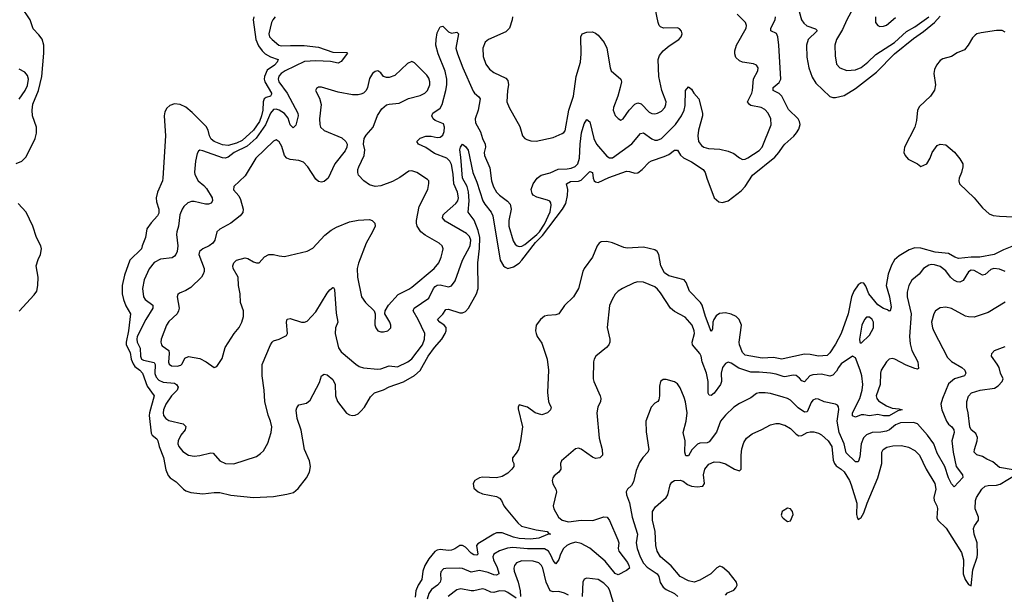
# Model space of a CAD drawing. Header units: inches. Extents: x 1449094 to 1618372, y 389908 to 534307.
# Tile 91 of 256: x 1474594 to 1481564, y 441725 to 445791. Entities that reach past the tile are written whole.
import ezdxf

# ---------------------------------------------------------------- set-up
doc = ezdxf.new("R2010")
doc.units = ezdxf.units.IN
doc.header["$MEASUREMENT"] = 0
doc.layers.add('B4474', color=7, linetype='Continuous')
doc.layers.add('B4484', color=7, linetype='Continuous')

msp = doc.modelspace()

# ---------------------------------------------------------------- linework, layer by layer
at = {"layer": 'B4474', "color": 5}
for points, elevation in [([(1474570, 444774.3), (1474609.7, 444790), (1474639.2, 444820.8), (1474703, 444950), (1474713, 444987), (1474712.2, 445030), (1474685.6, 445110), (1474681.9, 445150), (1474687.8, 445192.2), (1474728.6, 445290), (1474750.5, 445390), (1474765.8, 445554.2), (1474764.2, 445610), (1474752.8, 445652.8), (1474730, 445683.9), (1474690, 445725.6), (1474667.7, 445790), (1474604.6, 445884.6), (1474582.3, 445902.3)], 520), ([(1476251.4, 445810), (1476246.2, 445790), (1476265.4, 445650), (1476285.9, 445605.9), (1476310, 445571.1), (1476331.9, 445550), (1476370, 445528.2), (1476424.6, 445510), (1476417.9, 445490), (1476397.9, 445470), (1476346.1, 445433.9), (1476328.1, 445390), (1476325.1, 445370), (1476328.9, 445350), (1476377.4, 445270), (1476376.7, 445263.3), (1476369.4, 445250.6), (1476339.1, 445240.9), (1476325, 445230), (1476317.9, 445210), (1476314.5, 445150), (1476306.3, 445110), (1476291.2, 445070), (1476250.4, 445010), (1476170, 444936.7), (1476130, 444916.6), (1476070, 444900.9), (1476030, 444905.2), (1475970, 444929.4), (1475950, 444946), (1475937.9, 444970), (1475928.3, 445010), (1475915.2, 445035.2), (1475815, 445135), (1475770, 445171.2), (1475730, 445189.9), (1475690, 445195), (1475657.1, 445182.9), (1475636, 445164), (1475622, 445138), (1475616.1, 445110), (1475626.7, 444970), (1475608.8, 444670), (1475604.9, 444650), (1475570, 444569.6), (1475559.8, 444530), (1475562.1, 444502.1), (1475578.4, 444450), (1475579.2, 444420.8), (1475570, 444402.9), (1475525.5, 444354.5), (1475494.9, 444310), (1475484.6, 444250), (1475460.3, 444190), (1475456.9, 444170), (1475375.2, 444090), (1475335.7, 443984.3), (1475319.4, 443910), (1475320.7, 443850), (1475330.1, 443810), (1475345.4, 443765.4), (1475378, 443710), (1475364.3, 443590), (1475347.5, 443510), (1475348.5, 443490), (1475376.1, 443436.1), (1475384, 443390), (1475396.5, 443356.5), (1475410, 443336.9), (1475445.7, 443310), (1475464.1, 443290), (1475497.9, 443197.9), (1475547, 443130), (1475512.1, 443010), (1475510.8, 442990), (1475524.5, 442864.5), (1475531.5, 442851.5), (1475565.5, 442825.5), (1475572.2, 442812.2), (1475581.4, 442770), (1475613.2, 442693.2), (1475630, 442604.9), (1475645.2, 442565.2), (1475659.2, 442550), (1475701.7, 442521.7), (1475753.1, 442470), (1475770, 442458.2), (1475806.6, 442446.6), (1475890, 442436.5), (1475970, 442445.3), (1476010, 442444.4), (1476090, 442426.9), (1476250, 442410.2), (1476390, 442416.5), (1476486.3, 442433.7), (1476533.4, 442446.6), (1476565.9, 442474.1), (1476625.1, 442550), (1476645.6, 442590), (1476654, 442630), (1476646, 442670), (1476609.7, 442750), (1476586.1, 442886.1), (1476559.2, 442970), (1476552.6, 443027.4), (1476555.2, 443044.8), (1476570, 443066), (1476623.5, 443076.5), (1476650, 443099.1), (1476715.6, 443224.5), (1476730, 443270.8), (1476750, 443283.8), (1476770, 443277), (1476810, 443246), (1476826.5, 443210), (1476829.3, 443130), (1476844.7, 443090), (1476907, 443007), (1476930, 442994.3), (1476950, 442990.3), (1476970, 442993.6), (1476990, 443003.2), (1477010, 443020.2), (1477036.2, 443050), (1477077.8, 443122.2), (1477106.6, 443150), (1477170, 443172.4), (1477210, 443194.1), (1477311.7, 443228.3), (1477390, 443273), (1477430.2, 443309.8), (1477484.8, 443410), (1477530, 443471.6), (1477583.4, 443530), (1477606.7, 443570), (1477613.1, 443590), (1477612.2, 443612.2), (1477599.8, 443630), (1477568.6, 443650), (1477551.1, 443670), (1477590, 443708.1), (1477610, 443740.2), (1477630, 443743), (1477710, 443715.7), (1477730, 443716.6), (1477750, 443726.3), (1477770.3, 443749.7), (1477827.8, 443850), (1477840.9, 443890), (1477836.9, 444070), (1477848.7, 444171.2), (1477851.8, 444250), (1477839.9, 444300), (1477812.5, 444372.5), (1477769.2, 444430), (1477776.6, 444510), (1477771.9, 444571.9), (1477762.2, 444610), (1477729, 444670), (1477717.9, 444817.9), (1477709.8, 444870), (1477714.7, 444890), (1477729.8, 444910.2), (1477750, 444893.6), (1477770, 444866.7), (1477801.3, 444710), (1477830, 444640.3), (1477873.4, 444510), (1477886.3, 444486.3), (1477931, 444430), (1477943.7, 444403.7), (1477996.8, 444090), (1478019.3, 444050), (1478030, 444038.8), (1478050, 444030.9), (1478090, 444042.2), (1478130, 444069.2), (1478150, 444089.2), (1478246.2, 444213.8), (1478295.3, 444264.7), (1478435.8, 444450), (1478459.4, 444490), (1478472.8, 444547.2), (1478475, 444590), (1478464.5, 444630), (1478493.8, 444646.2), (1478550, 444648.5), (1478570, 444656.1), (1478630, 444717.3), (1478650, 444710.5), (1478653.4, 444670), (1478662, 444650), (1478670, 444643.3), (1478690, 444639.9), (1478765.7, 444674.3), (1478890, 444718.3), (1478910, 444717), (1478950, 444703.9), (1478970, 444708.1), (1478999.8, 444730), (1479050, 444781.8), (1479066.7, 444793.3), (1479157.4, 444822.6), (1479190, 444838.1), (1479230, 444868), (1479250, 444868.7), (1479271.8, 444831.8), (1479293, 444813), (1479350, 444784.8), (1479432.9, 444730), (1479447.2, 444710), (1479458, 444670), (1479510, 444530.3), (1479542.7, 444502.7), (1479570, 444496.8), (1479610.6, 444509.4), (1479701.3, 444578.7), (1479730, 444610.7), (1479781.4, 444690), (1479941.1, 444818.9), (1479968.8, 444850), (1480000, 444895.6)], 520), ([(1476403.1, 445810), (1476385.8, 445790), (1476376.9, 445770), (1476358.3, 445690), (1476362.6, 445670), (1476381.1, 445650), (1476428.9, 445610), (1476445.4, 445605.4), (1476510.9, 445609.1), (1476607, 445607), (1476710, 445596.6), (1476810, 445561.9), (1476910, 445558.8), (1476914.6, 445554.6), (1476870, 445495.6), (1476850, 445483.8), (1476794.1, 445494.1), (1476690, 445500.4), (1476610, 445495.3), (1476472.6, 445430), (1476445.2, 445410), (1476429.6, 445390.4), (1476425, 445370), (1476429.4, 445350), (1476487.1, 445270), (1476564.1, 445130), (1476564.7, 445110), (1476550, 445044.5), (1476533, 445027), (1476530, 445026.2), (1476510, 445046.4), (1476494, 445094), (1476470, 445127.3), (1476430, 445151.2), (1476410, 445156.6), (1476390, 445154.9), (1476370, 445129.8), (1476333.9, 445046.1), (1476268.6, 444951.4), (1476204.2, 444895.8), (1476112.3, 444850), (1476070, 444817.5), (1476050, 444811.1), (1476030, 444814.4), (1475890, 444863.5), (1475870, 444868), (1475859.6, 444860.4), (1475850, 444845.2), (1475839.2, 444790), (1475832.7, 444712.7), (1475834.9, 444694.9), (1475857.6, 444650), (1475897.4, 444617.4), (1475916, 444596), (1475956.6, 444530), (1475959.2, 444510), (1475950, 444493.3), (1475930, 444484.5), (1475910, 444484.4), (1475830, 444504.6), (1475810, 444504.2), (1475785.6, 444494.4), (1475757.4, 444470), (1475743.7, 444450), (1475728.9, 444411.1), (1475717.9, 444330), (1475706.7, 444290), (1475704.7, 444270), (1475713, 444190), (1475708.5, 444150), (1475698.9, 444130), (1475690, 444117.2), (1475673.7, 444106.3), (1475590, 444096.1), (1475547.3, 444072.7), (1475510, 444028), (1475476, 443950), (1475464.1, 443890), (1475470.2, 443830.2), (1475482.8, 443810), (1475536.5, 443770), (1475536.6, 443750), (1475487.5, 443670), (1475426.9, 443550), (1475422.8, 443530), (1475425.5, 443510), (1475446.8, 443466.8), (1475449, 443409), (1475457.7, 443390), (1475470, 443381.3), (1475545.6, 443365.6), (1475553.5, 443350), (1475550, 443287), (1475561.1, 443261.1), (1475580.3, 443240.3), (1475610, 443225.5), (1475690, 443218.2), (1475705.2, 443210), (1475717.1, 443190), (1475708.8, 443170), (1475668.4, 443130), (1475628.9, 443070), (1475611.6, 443030), (1475609.4, 443010), (1475613.4, 442990), (1475628.9, 442968.9), (1475650, 442955.2), (1475751.9, 442931.9), (1475770, 442913), (1475765.5, 442890), (1475735.3, 442850), (1475715.3, 442810), (1475714, 442790), (1475721.5, 442770), (1475750, 442734.9), (1475790, 442710.3), (1475830, 442702.8), (1475870, 442706.7), (1475946.9, 442726.9), (1475963.9, 442723.9), (1476010.3, 442670.3), (1476051.5, 442651.5), (1476110.8, 442649.2), (1476270, 442700.4), (1476299.7, 442720.3), (1476319.2, 442740.8), (1476350, 442794), (1476375.6, 442870), (1476378.7, 442910), (1476370, 442949.2), (1476352.7, 442992.7), (1476329.8, 443090), (1476324.4, 443170), (1476309.7, 443270), (1476311.5, 443350), (1476368.7, 443491.3), (1476382, 443510), (1476390, 443518), (1476430, 443530.7), (1476483.1, 443556.9), (1476489.2, 443570.8), (1476482.4, 443650), (1476488.3, 443671.7), (1476510, 443676.5), (1476590, 443650.2), (1476610, 443650.3), (1476630, 443658.7), (1476690, 443722.6), (1476770, 443856.9), (1476790, 443880.2), (1476810, 443896), (1476815.1, 443895.1), (1476822.9, 443882.9), (1476834, 443714), (1476845.3, 443650), (1476829.1, 443610), (1476828.3, 443570), (1476851.7, 443470), (1476870, 443440.4), (1476973, 443353), (1476997.4, 443337.4), (1477027.1, 443327.1), (1477130, 443317.3), (1477150, 443320.3), (1477210, 443341.8), (1477270, 443335.8), (1477343, 443370), (1477370, 443390.3), (1477445.8, 443490), (1477460.3, 443530), (1477461.8, 443570), (1477414.4, 443670), (1477379.8, 443730), (1477387.9, 443750), (1477490, 443819.7), (1477523.2, 443890), (1477536.2, 443903.8), (1477550, 443912.3), (1477570, 443914.1), (1477630, 443900.3), (1477651.4, 443908.6), (1477677.2, 443942.9), (1477729.9, 444090), (1477782.4, 444190), (1477788.5, 444230), (1477777.5, 444257.5), (1477758.4, 444278.4), (1477605.7, 444365.7), (1477587.4, 444390), (1477592, 444410), (1477600.8, 444419.2), (1477682.6, 444490), (1477695.2, 444510), (1477699.6, 444530), (1477694.2, 444570), (1477667.1, 444630), (1477663.2, 444696.8), (1477650, 444765.4), (1477638.3, 444790), (1477617.6, 444810), (1477530, 444843.4), (1477470, 444885.7), (1477418, 444910), (1477404.7, 444930), (1477428.5, 444951.5), (1477470, 444967), (1477506.6, 444966.6), (1477550, 444956.9), (1477570, 444958.9), (1477590, 444973), (1477600, 445000), (1477602.2, 445030), (1477593.5, 445053.5), (1477536.4, 445076.4), (1477521.2, 445090), (1477512.5, 445110), (1477518.2, 445130), (1477570, 445165.5), (1477584.2, 445190), (1477611.2, 445290), (1477617.4, 445330), (1477617.8, 445370), (1477607.1, 445427.1), (1477557.3, 445550), (1477541, 445610), (1477541.5, 445650), (1477550, 445698.8), (1477570, 445740.7), (1477590, 445744.9), (1477630, 445705.5), (1477650, 445695.8), (1477690, 445703), (1477700.4, 445690), (1477682.7, 445590), (1477692.6, 445550), (1477731.8, 445450), (1477805.1, 445285.1), (1477814.3, 445270), (1477845, 445245), (1477854.4, 445230), (1477840.6, 445150), (1477818.6, 445090), (1477820, 445060), (1477856.7, 444996.7), (1477870.2, 444950), (1477889.4, 444910), (1477891, 444890), (1477882, 444850), (1477884.1, 444830), (1477923.4, 444743.3), (1477934.6, 444650), (1477948.7, 444608.7), (1477970, 444571.6), (1477990, 444548.9), (1478047.3, 444507.3), (1478066.7, 444486.7), (1478072.6, 444450), (1478056.3, 444370), (1478057.3, 444330), (1478086.8, 444226.8), (1478101.5, 444201.5), (1478115.5, 444190), (1478130, 444185.9), (1478150, 444189.5), (1478170, 444199.8), (1478255, 444270), (1478273.4, 444290), (1478310, 444345.1), (1478350.5, 444430.4), (1478357.6, 444477.6), (1478354.5, 444494.5), (1478346.2, 444506.2), (1478330, 444514.6), (1478255, 444535), (1478229.8, 444549.8), (1478221.7, 444561.7), (1478215.8, 444590), (1478229.8, 444630), (1478257.4, 444670), (1478286.6, 444690), (1478350, 444708.1), (1478406.6, 444733.4), (1478470, 444734.8), (1478498.8, 444741.2), (1478527.1, 444752.9), (1478546, 444770), (1478558.4, 444810), (1478561.8, 444910), (1478571.2, 444990), (1478590, 445054.9), (1478610, 445083.7), (1478630, 445068.4), (1478659.8, 444950), (1478677.4, 444910), (1478750, 444825.5), (1478770, 444812.7), (1478790, 444814), (1478928.5, 444911.5), (1478990, 444986.7), (1479010, 444989.2), (1479070, 444947.8), (1479090, 444938.9), (1479110, 444937.2), (1479136.9, 444950), (1479235.8, 445050), (1479279.9, 445110), (1479297.3, 445150), (1479304.4, 445184.4), (1479307.6, 445290), (1479330, 445314.9), (1479350, 445299.1), (1479366.5, 445270), (1479402.4, 445230), (1479428, 445130), (1479428.1, 445110), (1479398.9, 445010), (1479394.1, 444970), (1479400.6, 444930), (1479421.2, 444901.2), (1479438.4, 444890), (1479470, 444880.5), (1479550, 444875.4), (1479610, 444859.7), (1479650, 444843.6), (1479690, 444812.4), (1479710, 444802.4), (1479730, 444803.7), (1479750, 444813.7), (1479830, 444865.5), (1479851.2, 444888.8), (1479912.9, 445047.1), (1479912.8, 445090), (1479893.3, 445130), (1479870, 445156), (1479843.7, 445170), (1479770, 445184.5), (1479759.7, 445190), (1479747.2, 445210), (1479776.8, 445270), (1479782.3, 445290), (1479788, 445372), (1479820.7, 445430), (1479822, 445450), (1479809.6, 445469.6), (1479790, 445478), (1479710, 445490.8), (1479690, 445498.7), (1479664.1, 445524.1), (1479657.4, 445550), (1479656.8, 445570), (1479667.9, 445610), (1479736, 445730), (1479738.3, 445750), (1479731.3, 445770), (1479673.7, 445830)], 540), ([(1478082.4, 445810), (1478081.3, 445790), (1478062.3, 445730), (1478035.7, 445704.3), (1477913.4, 445650), (1477889.1, 445630.9), (1477872.2, 445590), (1477876, 445530), (1477895.2, 445475.2), (1477919.7, 445439.7), (1477950, 445416.5), (1478036.5, 445376.5), (1478050, 445360.5), (1478054, 445330), (1478046.9, 445290), (1478043.6, 445210), (1478058.9, 445170), (1478135.6, 445035.6), (1478153.4, 444970), (1478170, 444950.7), (1478183.7, 444943.7), (1478213.5, 444933.5), (1478250, 444930.3), (1478370, 444956.5), (1478435.5, 444984.5), (1478447.4, 444992.6), (1478455, 445005), (1478481.8, 445150), (1478515, 445250), (1478532.9, 445390), (1478563.5, 445490), (1478569.8, 445550), (1478565.6, 445670), (1478577.2, 445690), (1478610, 445702.4), (1478650, 445703.8), (1478670, 445694.9), (1478690, 445680.5), (1478732.2, 445630), (1478750.3, 445590), (1478773.4, 445450), (1478781.3, 445430), (1478850.6, 445370), (1478853.4, 445350), (1478845.5, 445310), (1478828.4, 445250), (1478796.9, 445170), (1478794.6, 445150), (1478810, 445113.4), (1478830, 445090.6), (1478850, 445079.1), (1478865.2, 445090), (1478908.4, 445151.6), (1478950, 445192.4), (1478970, 445203.1), (1478994.8, 445194.8), (1479050, 445136.5), (1479070, 445127.3), (1479090, 445125.6), (1479110, 445129.3), (1479136.8, 445143.2), (1479161.6, 445170), (1479169, 445190), (1479169.8, 445210), (1479139.8, 445290), (1479118.9, 445390), (1479114, 445510), (1479123.1, 445536.9), (1479149.5, 445570), (1479193.1, 445606.9), (1479259.3, 445650), (1479278, 445670), (1479283.7, 445690), (1479279.3, 445710), (1479265.4, 445725.4), (1479250, 445734), (1479151.7, 445731.7), (1479130, 445739.5), (1479120.7, 445750), (1479113, 445770), (1479091.8, 445871.8)], 560), ([(1480000, 445230), (1479990, 445250.6), (1479970, 445269.1), (1479928.7, 445290), (1479928.1, 445310), (1479970, 445346.4), (1479981.7, 445370), (1479969.4, 445610), (1479960.4, 445670), (1479952, 445692), (1479912.3, 445712.2), (1479911.5, 445730), (1479942.2, 445790), (1479944.9, 445810)], 520), ([(1474591.2, 445228.8), (1474632.9, 445290), (1474650, 445324.9), (1474656.4, 445370), (1474650, 445396), (1474630, 445418.4), (1474590, 445440.7)], 540), ([(1474590, 443727.7), (1474696.3, 443843.7), (1474715.1, 443870), (1474723.1, 443910), (1474724.5, 443970), (1474711.1, 444050), (1474724.8, 444095.2), (1474742.3, 444130), (1474749.7, 444170), (1474745.1, 444190), (1474713.5, 444250), (1474688, 444330), (1474641.3, 444430), (1474584.4, 444490)], 520), ([(1480000, 443390.9), (1479990, 443388.7), (1479930, 443400.5), (1479850, 443396.4), (1479730, 443416.5), (1479710, 443435.4), (1479690.6, 443490), (1479688.4, 443510), (1479703.1, 443630), (1479687.3, 443670), (1479666.3, 443690), (1479630, 443708.1), (1479590, 443715.9), (1479548, 443712), (1479523.8, 443696.2), (1479507.9, 443670), (1479502.2, 443650), (1479499.4, 443600.6), (1479490, 443583.7), (1479449.1, 443690), (1479425.2, 443770), (1479412.9, 443790), (1479335.2, 443870), (1479311.8, 443931.8), (1479298.2, 443950), (1479190, 443978.3), (1479159.9, 443999.9), (1479133.8, 444050), (1479119.9, 444130), (1479107.7, 444150), (1479090, 444162.7), (1479010, 444181.4), (1478895.3, 444175.3), (1478870, 444178.4), (1478790, 444212.5), (1478750, 444221.8), (1478710, 444219.8), (1478695.6, 444210), (1478681.6, 444190), (1478649.2, 444110.8), (1478589.4, 444030), (1478580.9, 444010), (1478551.3, 443890), (1478514.9, 443830), (1478451.8, 443768.2), (1478410.2, 443709.8), (1478390, 443703.1), (1478330, 443698.7), (1478310, 443692.1), (1478280.4, 443670), (1478250, 443628.7), (1478244.9, 443590), (1478250.4, 443570), (1478258.4, 443550), (1478290, 443502.8), (1478328.9, 443390), (1478338.5, 443310), (1478330, 443154), (1478338.4, 443090), (1478344.4, 443070), (1478357.1, 443050), (1478353, 443030), (1478330, 443009.7), (1478290, 442995.6), (1478244, 443010), (1478190, 443049), (1478130, 443066), (1478122, 443050), (1478123.6, 443036.4), (1478154, 442910), (1478139.3, 442810), (1478124.4, 442750), (1478110, 442722.7), (1478084, 442690), (1478082.8, 442670), (1478093, 442650), (1478093, 442630), (1478079.1, 442610), (1478050, 442582), (1478010, 442558.4), (1477970, 442549.6), (1477870, 442555.1), (1477850, 442549.3), (1477816, 442530), (1477804.9, 442510), (1477810, 442476), (1477838.8, 442450), (1477870, 442435.5), (1477970, 442417), (1477990, 442406), (1478004.4, 442390), (1478022.6, 442350), (1478037, 442330), (1478120.2, 442230), (1478147.4, 442207.4), (1478250, 442180.8), (1478327.3, 442170), (1478336.8, 442156.8), (1478351, 442150), (1478330, 442147.8), (1478270, 442123.2), (1478210, 442116.3), (1478130, 442121), (1478091, 442130), (1478010, 442160.7), (1477970, 442159), (1477950, 442151.6), (1477836.8, 442083.2), (1477828.2, 442070), (1477837.4, 442010), (1477830, 442002.9), (1477810, 442004), (1477790, 442015.9), (1477750, 442058.4), (1477730, 442071.1), (1477710, 442069.8), (1477673.6, 442046.4), (1477650, 442037.5), (1477630, 442035.2), (1477570, 442041.2), (1477550, 442037.5), (1477532.6, 442027.4), (1477490, 441976.5), (1477463.5, 441930), (1477448.2, 441890), (1477441.6, 441830), (1477415, 441790), (1477397.9, 441750), (1477394.8, 441705.2)], 520), ([(1480000, 443266.7), (1479950, 443282.8), (1479910.4, 443290.4), (1479830, 443297.9), (1479770, 443296.4), (1479684.7, 443324.7), (1479630, 443360.4), (1479610, 443368.2), (1479590, 443358.7), (1479570, 443329.6), (1479560.1, 443290), (1479562.2, 443230), (1479556.3, 443210), (1479510, 443149.1), (1479490, 443132.7), (1479474.8, 443134.7), (1479467.5, 443147.5), (1479467.2, 443230), (1479457.4, 443290), (1479426.5, 443370), (1479419, 443410), (1479408.7, 443430), (1479357.2, 443490), (1479353.8, 443510), (1479371.7, 443570), (1479369.8, 443590), (1479355.8, 443630), (1479304.9, 443685), (1479230, 443726.9), (1479200.5, 443750), (1479130, 443858), (1479110, 443883.7), (1479090, 443899.5), (1479010, 443933.6), (1478970, 443936.3), (1478944.7, 443930), (1478861, 443890), (1478830.4, 443869.6), (1478810, 443849), (1478787.7, 443810), (1478770, 443768), (1478751.9, 443611.9), (1478772.2, 443530), (1478772, 443508), (1478764.9, 443490), (1478748.7, 443471.3), (1478674, 443410), (1478662, 443390), (1478657.1, 443370), (1478654.9, 443250), (1478659.3, 443230), (1478703.1, 443130), (1478707.2, 443110), (1478704.9, 443090), (1478687.7, 443050), (1478680.3, 443010), (1478696.9, 442830), (1478717, 442750), (1478719.3, 442710), (1478701, 442690), (1478670, 442687.1), (1478650, 442694.7), (1478570, 442752.4), (1478550, 442759.7), (1478530, 442755.6), (1478430.4, 442670), (1478423.7, 442650), (1478424.9, 442610), (1478410.4, 442590), (1478376.9, 442563.1), (1478367.6, 442550), (1478364.6, 442530), (1478367.8, 442507.8), (1478390.4, 442470), (1478395.5, 442450), (1478370.5, 442350), (1478374.9, 442330), (1478408.5, 442270), (1478434.9, 442250), (1478479, 442239), (1478570, 442250.1), (1478652.7, 442247.3), (1478730, 442272.6), (1478752.1, 442272.1), (1478770, 442248), (1478829.3, 442110), (1478834.8, 442090), (1478830.9, 442050), (1478836.3, 442030), (1478896.9, 441950), (1478907.5, 441930), (1478910, 441909.6), (1478890, 441892.8), (1478830, 441863.7), (1478810, 441872), (1478738.9, 441958.9), (1478630, 442050.8), (1478570, 442085), (1478530, 442093.3), (1478490, 442082.5), (1478466.8, 442070), (1478445.1, 442050), (1478421.7, 442010), (1478410, 441971.5), (1478390, 441941.1), (1478370, 441964.7), (1478357.4, 441997.4), (1478337.5, 442030), (1478310, 442047.9), (1478188.1, 442048.1), (1478084.8, 442055.2), (1478048.7, 442051.3), (1477990, 442033.7), (1477950.2, 442009.8), (1477944.3, 441990), (1477948.2, 441970), (1477974.8, 441914.8), (1477986.2, 441873.8), (1477986, 441870), (1477970, 441860.8), (1477950, 441863.2), (1477910, 441879.6), (1477850, 441894.4), (1477790, 441882.3), (1477730, 441907), (1477710, 441909.9), (1477611.1, 441908.9), (1477595.6, 441904.4), (1477575.8, 441884.2), (1477572.1, 441867.9), (1477575.5, 441830), (1477570.8, 441810), (1477552.7, 441790), (1477510, 441758.7), (1477489.6, 441730), (1477477.8, 441690)], 540), ([(1480000, 443120.1), (1479910, 443145.1), (1479871.6, 443151.6), (1479830, 443151.8), (1479810, 443146), (1479770, 443116.4), (1479690, 443075.8), (1479650, 443049.7), (1479590, 442993), (1479556, 442950), (1479527.8, 442872.2), (1479475.5, 442804.5), (1479462, 442798), (1479410, 442794), (1479392.9, 442787.1), (1479353.3, 442746.7), (1479330, 442704.5), (1479310, 442704.2), (1479301.8, 442730), (1479304.9, 442810), (1479291.9, 442870), (1479313.3, 442950), (1479318.7, 443010), (1479307.1, 443087.1), (1479298, 443118), (1479270, 443185.2), (1479250, 443213.2), (1479230, 443229.2), (1479170, 443245.2), (1479150, 443244), (1479131.3, 443230), (1479122.5, 443197.5), (1479123.8, 443130), (1479118, 443102), (1479111.8, 443088.2), (1479090, 443077.2), (1479064.9, 443050), (1479027.3, 442950), (1479030, 442874), (1479048, 442750), (1479041.6, 442730), (1479005.7, 442694.3), (1478982.6, 442657.4), (1478959.4, 442600.6), (1478939.1, 442520.9), (1478924.8, 442495.2), (1478897.1, 442470), (1478888.5, 442450), (1478890.3, 442430), (1478912.2, 442372.2), (1478930.1, 442270), (1478968.6, 442150), (1478958.4, 442090), (1478964.8, 442050), (1478986, 441990), (1479010, 441946.2), (1479036.9, 441916.9), (1479107, 441870), (1479118.9, 441850), (1479128.3, 441808.3), (1479150, 441774.8), (1479170, 441759.8), (1479230.2, 441730), (1479253.7, 441710)], 560), ([(1479590, 441718), (1479604.7, 441735.3), (1479650, 441754), (1479664.4, 441770), (1479673.4, 441790), (1479668.4, 441810), (1479616.7, 441876.7), (1479570, 441916.5), (1479550, 441924.4), (1479530, 441913.6), (1479488.1, 441870), (1479410, 441824.1), (1479370, 441811.8), (1479330, 441820.2), (1479270.8, 441850.8), (1479207, 441927), (1479129.7, 441989.7), (1479106.6, 442030), (1479097, 442070), (1479094, 442170), (1479074, 442250), (1479073.4, 442310), (1479095.8, 442344.2), (1479171.5, 442410), (1479182.8, 442430), (1479199.9, 442500.1), (1479210, 442519.5), (1479230, 442531.5), (1479270, 442533.3), (1479290, 442526), (1479322.4, 442502.4), (1479350.9, 442490.9), (1479390, 442485.9), (1479430.6, 442489.4), (1479442, 442510), (1479436.1, 442570), (1479445.4, 442610), (1479473.8, 442646.2), (1479510, 442662.2), (1479550, 442659.5), (1479590, 442649.2), (1479655.1, 442610), (1479690, 442598.7), (1479701.7, 442610), (1479702.8, 442617.2), (1479700.7, 442710), (1479705.9, 442754.1), (1479720.9, 442799.1), (1479739.6, 442830), (1479778.6, 442861.4), (1479848.7, 442891.3), (1479910, 442924.2), (1479946.5, 442933.5), (1479970, 442933.8), (1480000, 442924.1)], 580), ([(1480000, 442315.5), (1479991, 442310), (1479984, 442284), (1479991.3, 442270), (1480000, 442263.5)], 620), ([(1478478.8, 441718.8), (1478450, 441734.1), (1478410, 441744.9), (1478370, 441742.5), (1478350, 441749.7), (1478322.3, 441810), (1478297.3, 441910), (1478287.4, 441930), (1478270, 441946.8), (1478230, 441959.3), (1478150, 441961.4), (1478112, 441948), (1478097.5, 441930), (1478092.6, 441910), (1478094.4, 441890), (1478123.6, 441810), (1478137.7, 441750), (1478139.1, 441710)], 560), ([(1478814.5, 441610), (1478772.3, 441750), (1478761.8, 441770), (1478730, 441804.4), (1478690, 441829.7), (1478610, 441838.9), (1478590, 441831.8), (1478580.2, 441810), (1478575.5, 441710)], 560), ([(1478110, 441697.4), (1478050, 441738.8), (1478030, 441746.8), (1477991.2, 441748.8), (1477950, 441738.4), (1477930, 441739.4), (1477890, 441759.3), (1477870, 441763.5), (1477810, 441749.9), (1477790, 441749.9), (1477716.4, 441763.6), (1477690, 441756.5), (1477670, 441743.1), (1477627.1, 441710)], 560)]:
    msp.add_lwpolyline(points, dxfattribs=dict(at, elevation=elevation))
at = {"layer": 'B4474', "color": 5, "elevation": 560}
msp.add_lwpolyline([(1477370, 445494.7), (1477339.2, 445480.8), (1477250, 445396), (1477210, 445382), (1477190, 445382), (1477170, 445388.7), (1477150, 445415.3), (1477130, 445428.7), (1477110, 445424), (1477091.3, 445410), (1477070, 445375.3), (1477057.1, 445310), (1477047, 445290), (1477028.4, 445271.6), (1477010, 445263.9), (1476990, 445259.3), (1476950, 445260.2), (1476850, 445277.3), (1476730, 445313.6), (1476710, 445314), (1476695.9, 445304.1), (1476688.4, 445290), (1476716.3, 445236.3), (1476729.2, 445190), (1476716.5, 445090), (1476718.5, 445050), (1476724.9, 445030), (1476750, 445007.9), (1476874.8, 444954.8), (1476903, 444930), (1476913, 444910), (1476910.4, 444890), (1476898.2, 444861.8), (1476826, 444770), (1476778.4, 444670), (1476750, 444645.1), (1476730, 444640.7), (1476710, 444645.6), (1476690, 444661.6), (1476633.3, 444750), (1476602.4, 444782.4), (1476570, 444795.4), (1476510, 444802.5), (1476486.6, 444810), (1476467.9, 444830), (1476450, 444894.5), (1476430, 444927), (1476410, 444939.6), (1476390, 444931.2), (1476265.5, 444810), (1476190, 444686.6), (1476110.4, 444610), (1476107.7, 444587.8), (1476145.5, 444545.5), (1476158.4, 444518.4), (1476177.4, 444450), (1476173.4, 444426.6), (1476156.2, 444403.8), (1476089.1, 444350.9), (1476010, 444309.3), (1475990.7, 444290), (1475976.4, 444230), (1475961.3, 444210), (1475934.9, 444190), (1475890, 444168.8), (1475867.3, 444150), (1475862.8, 444130), (1475899.5, 444030), (1475900.3, 444010), (1475894.3, 443990), (1475881.1, 443970), (1475805.1, 443894.9), (1475770, 443873.7), (1475724.8, 443855.2), (1475714, 443846), (1475708.7, 443830), (1475723.6, 443750), (1475719.6, 443730), (1475709, 443710), (1475650, 443655.1), (1475633.6, 443630), (1475596.5, 443530), (1475593.2, 443510), (1475597.3, 443490), (1475603.1, 443483.1), (1475649.6, 443449.6), (1475653.6, 443430), (1475648.4, 443368.4), (1475653.2, 443353.2), (1475670, 443341.5), (1475710, 443339.4), (1475734.1, 443345.9), (1475744.4, 443355.6), (1475764.5, 443395.5), (1475790, 443406.7), (1475870, 443393.2), (1475913.4, 443370), (1475970, 443331), (1475990, 443336), (1476027, 443393), (1476049, 443471), (1476113.3, 443570), (1476147.9, 443612.1), (1476167, 443650), (1476179, 443690), (1476179, 443730), (1476157.1, 443790), (1476154.8, 443850), (1476142.2, 443910), (1476140.4, 443970), (1476104.5, 444030), (1476103.7, 444050), (1476109.2, 444070), (1476129.6, 444090.4), (1476190, 444104.9), (1476210, 444100.7), (1476250, 444077.3), (1476270, 444070.7), (1476289.2, 444070.8), (1476326.5, 444113.5), (1476358, 444130), (1476390, 444130.4), (1476430, 444119.5), (1476470, 444115.3), (1476630, 444154), (1476670, 444174.8), (1476754.8, 444265.3), (1476799.1, 444300.9), (1476837.1, 444322.9), (1476930, 444360.4), (1476990, 444372.7), (1477070, 444378), (1477090, 444370.7), (1477107.3, 444350), (1477110.5, 444330), (1477093, 444290), (1477046.7, 444210), (1476992.4, 444067.6), (1476984.4, 444030), (1476985.8, 443970), (1477013.7, 443830), (1477043.1, 443790), (1477103, 443730), (1477110.7, 443710), (1477108.6, 443631.4), (1477114.4, 443610), (1477130.8, 443590), (1477150, 443583.1), (1477170, 443582.3), (1477201.2, 443590), (1477220.7, 443610), (1477222.4, 443630), (1477215.1, 443650), (1477179.5, 443710), (1477180.7, 443730), (1477204.7, 443770), (1477274.7, 443845.3), (1477350, 443883.5), (1477370, 443898.2), (1477527.6, 444030), (1477560.8, 444070), (1477578.2, 444110), (1477588.2, 444148.2), (1477591.2, 444170), (1477585.6, 444190), (1477562.9, 444210), (1477465.7, 444265.7), (1477434.3, 444290), (1477408.9, 444328.9), (1477403.1, 444350), (1477402.7, 444370), (1477422, 444470), (1477483, 444590), (1477491.3, 444631.3), (1477489.6, 444650), (1477481.1, 444661.1), (1477406, 444710), (1477370, 444720.4), (1477350, 444718.3), (1477285.5, 444674.5), (1477233.5, 444646.5), (1477150, 444616.3), (1477110, 444611.3), (1477070, 444623), (1477029.8, 444649.8), (1476991.8, 444690), (1476987, 444710), (1476987, 444730), (1476994, 444750), (1477034, 444830), (1477037, 444870), (1477027, 444910), (1477033.6, 444950), (1477047.2, 444972.8), (1477096.3, 445030), (1477126.6, 445113.4), (1477159.1, 445160.9), (1477191.6, 445188.4), (1477210, 445194), (1477279.6, 445200.4), (1477346.9, 445233.1), (1477430, 445253.4), (1477463, 445270), (1477481.5, 445290), (1477496.8, 445330), (1477497.8, 445350), (1477490, 445377), (1477477.3, 445397.3), (1477390, 445486)], close=True, dxfattribs=at)
at = {"layer": 'B4484', "color": 5}
for points, elevation in [([(1480100.1, 445890), (1480129, 445790), (1480145.7, 445765.7), (1480166.8, 445746.8), (1480226.7, 445726.7), (1480236.7, 445716.7), (1480238.3, 445710), (1480174.8, 445650), (1480164.4, 445610), (1480166, 445526), (1480180.1, 445450), (1480203.3, 445383.3), (1480230, 445342.6), (1480330, 445246.7), (1480350, 445239.2), (1480370, 445239.3), (1480430, 445255), (1480510, 445303.5), (1480659.4, 445420.6), (1480787.7, 445550), (1480921.2, 445658.8), (1480992, 445708), (1481069.6, 445770), (1481110, 445816.1)], 520), ([(1480492.2, 445867.8), (1480448.9, 445790), (1480418.5, 445721.5), (1480375.8, 445650), (1480364.9, 445610), (1480366.1, 445533.9), (1480376.9, 445476.9), (1480399.1, 445450), (1480450.2, 445430.2), (1480510, 445435), (1480550, 445452.3), (1480598.7, 445490), (1480655.5, 445544.5), (1480787.5, 445630), (1480873, 445707), (1480930, 445739.1), (1481030, 445810.7)], 540), ([(1480652.9, 445810), (1480653.7, 445770), (1480669.2, 445749.2), (1480683.7, 445743.7), (1480710, 445744.9), (1480730, 445753.1), (1480794.6, 445805.4)], 560), ([(1481570, 445702.7), (1481550, 445714.7), (1481510, 445714), (1481401.6, 445698.4), (1481370.8, 445690), (1481358.2, 445681.8), (1481338.2, 445661.8), (1481308.5, 445610), (1481282, 445578), (1481230, 445555.1), (1481190, 445529.7), (1481130, 445514.2), (1481110, 445501.7), (1481083.9, 445470), (1481070, 445439.3), (1481065.4, 445410), (1481077.7, 445330), (1481070, 445293.2), (1481042.6, 445250), (1480963.9, 445176.1), (1480949, 445151), (1480943.1, 445076.9), (1480930.3, 445029.6), (1480858, 444890), (1480852, 444850), (1480862, 444830), (1480882.8, 444802.8), (1480950, 444772), (1480972.7, 444752.7), (1481015.3, 444770), (1481039, 444810), (1481054, 444850), (1481090, 444901), (1481110.9, 444910.9), (1481150, 444906), (1481212.4, 444852.4), (1481250, 444806.8), (1481270.4, 444770), (1481270.4, 444750), (1481260.5, 444710), (1481244.9, 444670), (1481242.8, 444650), (1481248.3, 444628.3), (1481350.3, 444530.4), (1481410, 444458.8), (1481457.5, 444417.5), (1481486, 444406), (1481530, 444401.3), (1481630, 444395.3)], 520), ([(1480000, 444895.6), (1480009.9, 444910.1), (1480073.6, 444966.4), (1480093, 444990), (1480110, 445015.3), (1480118.8, 445050), (1480115.7, 445070), (1480104.4, 445090), (1480035.9, 445155.8), (1480000, 445230)], 520), ([(1481630.4, 444190), (1481557.6, 444162.4), (1481493, 444130), (1481390, 444111.3), (1481330, 444111.2), (1481241.1, 444101.1), (1481214, 444110), (1481170, 444137.3), (1481074.2, 444145.8), (1480974.6, 444174.6), (1480930, 444175.9), (1480890, 444162.3), (1480819.2, 444120.8), (1480788.2, 444091.8), (1480765.6, 444054.4), (1480741.5, 443990), (1480728.6, 443910), (1480752.3, 443830), (1480764, 443756), (1480756, 443730), (1480750, 443728.2), (1480737.5, 443737.5), (1480710, 443746.9), (1480670, 443772.5), (1480605.6, 443850), (1480584.7, 443904.7), (1480570, 443926.8), (1480550, 443928), (1480530, 443914.6), (1480499.3, 443870), (1480482, 443830), (1480458.1, 443710), (1480409.3, 443570), (1480370, 443494), (1480330, 443432.6), (1480310, 443415.6), (1480249.8, 443409.8), (1480190, 443422.7), (1480150, 443423.5), (1480000, 443390.9)], 520), ([(1481570, 444008.7), (1481530, 444024.8), (1481490, 444029.8), (1481470, 444022.5), (1481430, 443987.7), (1481410, 443983.1), (1481350, 444016.1), (1481330, 444019.2), (1481310, 444007.8), (1481274.2, 443945.8), (1481250, 443933.5), (1481230, 443936.8), (1481208, 443948), (1481183.9, 443970), (1481150, 444014.5), (1481110, 444043.5), (1481070, 444055.8), (1481050, 444057.6), (1481030, 444053.3), (1480993.4, 444030), (1480962.4, 443990), (1480910, 443947.6), (1480889.3, 443910.7), (1480877.2, 443862.8), (1480877.1, 443830), (1480905, 443710), (1480893.9, 443550), (1480897.7, 443497.7), (1480910.2, 443450), (1480952.9, 443370), (1480956.9, 443323.1), (1480950, 443317.6), (1480930, 443321.8), (1480870, 443345.4), (1480790, 443389.1), (1480770, 443394), (1480750, 443388.7), (1480730, 443369.8), (1480693.5, 443310), (1480687.3, 443290), (1480684.5, 443210), (1480657, 443130), (1480660.9, 443110), (1480674.2, 443094.2), (1480730, 443058.3), (1480770, 443042.2), (1480818, 443038), (1480841, 443030), (1480810, 443023.1), (1480749, 442989), (1480710, 442988.3), (1480670, 442997.8), (1480610, 442989), (1480570, 442995), (1480550, 442994), (1480510, 442977.6), (1480490, 442987), (1480489.9, 443010), (1480541, 443110), (1480559, 443170), (1480563.7, 443210), (1480555.6, 443270), (1480545, 443310), (1480510, 443397.2), (1480490, 443409.3), (1480410, 443355.3), (1480390, 443330.8), (1480376.5, 443303.5), (1480350, 443275), (1480330, 443267.7), (1480270, 443283.6), (1480210, 443279), (1480188.3, 443270), (1480150, 443227.4), (1480130, 443234.7), (1480115, 443255), (1480090, 443272.7), (1480070, 443274.8), (1480010, 443263.4), (1480000, 443266.7)], 540), ([(1481570, 443791.3), (1481450, 443719.7), (1481350, 443687.2), (1481311.5, 443688.5), (1481290, 443694.2), (1481190, 443746.4), (1481150, 443756.4), (1481110, 443751), (1481078, 443730), (1481064.9, 443710), (1481049.3, 443650), (1481055, 443610), (1481066.1, 443586.1), (1481161.3, 443401.3), (1481191.6, 443371.6), (1481263.6, 443330), (1481284, 443310), (1481292.8, 443290), (1481283, 443270), (1481211.2, 443248.8), (1481170, 443213.3), (1481126.2, 443110), (1481116.1, 443070), (1481121.3, 443030), (1481154.3, 442950), (1481168.4, 442928.4), (1481192.4, 442910), (1481206.5, 442890), (1481210, 442869.2), (1481193.4, 442810), (1481202.3, 442730), (1481224.6, 442630), (1481267.6, 442570), (1481271.4, 442551.4), (1481210, 442484.5), (1481190, 442507.3), (1481170, 442549.7), (1481142.5, 442630), (1481090, 442722.8), (1481064.7, 442790), (1481021.2, 442850), (1480950, 442931.2), (1480921.5, 442941.5), (1480830, 442938.8), (1480795, 442925), (1480751.3, 442890), (1480730, 442879.2), (1480690, 442872.1), (1480630, 442871), (1480590, 442854.3), (1480567.5, 442832.5), (1480550.1, 442790), (1480541.3, 442698.7), (1480533.4, 442666.6), (1480530, 442661.7), (1480510, 442661.7), (1480445.9, 442725.9), (1480430.3, 442790), (1480394.8, 442870), (1480382.2, 442950), (1480393.8, 443033.8), (1480390.9, 443050.9), (1480382.6, 443062.6), (1480370, 443071.3), (1480290, 443087.2), (1480250, 443106), (1480230, 443108.6), (1480210, 443098.7), (1480197.2, 443082.8), (1480170, 443016.9), (1480150, 443014), (1480105, 443045), (1480050, 443099.8), (1480030, 443111.7), (1480000, 443120.1)], 560), ([(1481626.9, 442606.9), (1481530, 442622.5), (1481483.6, 442663.6), (1481441.7, 442681.7), (1481410, 442701.3), (1481370, 442712.2), (1481352.2, 442730), (1481352.8, 442750), (1481372.1, 442810), (1481375.1, 442835.1), (1481362.9, 442862.9), (1481330, 442889), (1481320.2, 442910), (1481308.4, 443008.4), (1481299, 443050), (1481298, 443090), (1481311.9, 443128.1), (1481332.4, 443150), (1481394, 443170), (1481496, 443184), (1481520.5, 443199.5), (1481550.3, 443230), (1481556.1, 443250), (1481538.2, 443290), (1481526.9, 443330), (1481514.6, 443354.6), (1481474.9, 443410), (1481475.5, 443430), (1481494.8, 443450), (1481570, 443479.6)], 580), ([(1480000, 442924.1), (1480010, 442920.8), (1480050, 442898), (1480090, 442859.1), (1480110, 442846.8), (1480130, 442848.1), (1480170, 442869.9), (1480190, 442875.4), (1480215.4, 442875.4), (1480250, 442864.8), (1480270, 442853.2), (1480316.8, 442810), (1480342.4, 442770), (1480353.7, 442673.7), (1480361.2, 442650), (1480373.7, 442633.7), (1480410.3, 442610.4), (1480430, 442590.8), (1480467.6, 442530), (1480480.6, 442500.6), (1480520.2, 442370), (1480518.8, 442290), (1480521.7, 442270), (1480530, 442254.5), (1480550, 442268.3), (1480570, 442300.5), (1480592.8, 442370), (1480670.2, 442550), (1480698, 442650), (1480698, 442730), (1480707.7, 442750), (1480733.1, 442766.9), (1480776, 442776), (1480836.9, 442776.9), (1480887.3, 442767.3), (1480930, 442743.1), (1480963.5, 442710), (1481010.5, 442610.5), (1481073, 442510), (1481080.2, 442470), (1481064.5, 442410), (1481068, 442388), (1481086.8, 442350), (1481091.2, 442331.2), (1481085.6, 442265.6), (1481093.1, 442250), (1481154, 442194), (1481260.6, 442020.6), (1481275.9, 441970), (1481274, 441870), (1481288.4, 441830), (1481310, 441794.3), (1481330, 441784.5), (1481341.2, 441898.8), (1481372.1, 441987.9), (1481375, 442010), (1481372.5, 442090), (1481352.1, 442150), (1481346.7, 442190), (1481353.7, 442210), (1481380.8, 442250), (1481381.3, 442270), (1481358.3, 442330), (1481361.6, 442390), (1481368.6, 442410), (1481406.4, 442470), (1481430, 442489.9), (1481450, 442495.3), (1481510, 442497.6), (1481535.3, 442504.7), (1481644.4, 442570)], 580), ([(1480000, 442263.5), (1480030, 442241), (1480050, 442244.7), (1480069.3, 442290), (1480066, 442310), (1480050, 442329.2), (1480030, 442334), (1480000, 442315.5)], 620)]:
    msp.add_lwpolyline(points, dxfattribs=dict(at, elevation=elevation))
at = {"layer": 'B4484', "color": 5, "elevation": 540}
msp.add_lwpolyline([(1480610, 443686.6), (1480590, 443685.1), (1480573.7, 443670), (1480555.5, 443630), (1480538.7, 443530), (1480540.7, 443510), (1480550, 443502), (1480610, 443558.3), (1480638.9, 443610), (1480638.8, 443650), (1480630, 443669.6)], close=True, dxfattribs=at)

doc.saveas('drawing.dxf')
